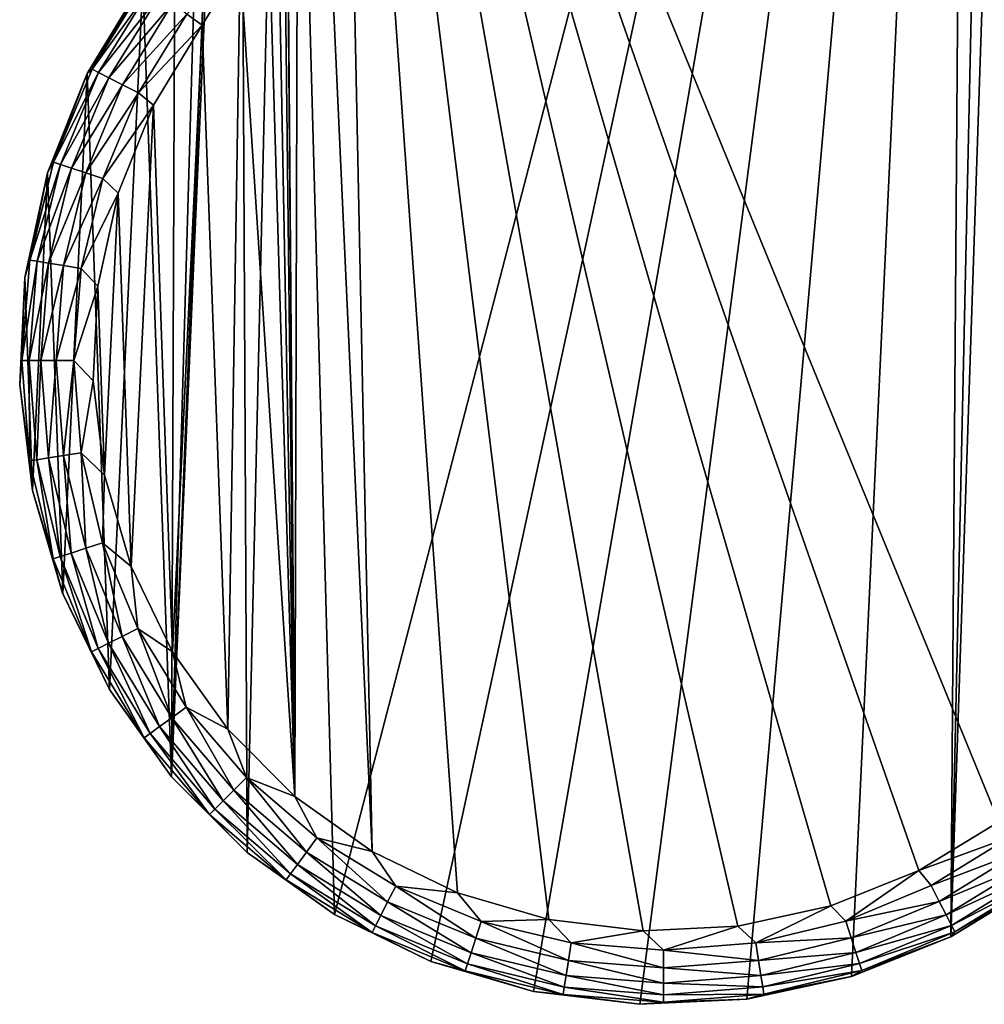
# Model space of a CAD drawing. Header units: metres. Extents: x -86 to 86, y -57 to 57.
# Tile 1 of 256: x -57 to -44, y -57 to -43. Entities that reach past the tile are written whole.
import ezdxf

# ---------------------------------------------------------------- set-up
doc = ezdxf.new("R2010")
doc.units = ezdxf.units.M
doc.layers.add('solid_125286', color=7, linetype='CONTINUOUS')

msp = doc.modelspace()

# ---------------------------------------------------------------- linework, layer by layer
at = {"layer": 'solid_125286'}
for points in [[(-43.045082, -21.202988, -2), (-42.969261, -55.193535, -2), (-44.208092, -55.947418, -2)], [(-43.045082, -21.202988, -2), (-44.208092, -55.947418, -2), (-43.454975, -21.871881, -2)], [(-43.454975, -21.871881, -2), (-44.208092, -55.947418, -2), (-43.964466, -22.46842, -2)], [(-52.585815, -55.646637, -2), (-53.242641, -31.746595, -2), (-43.964466, -22.46842, -2)], [(-52.585815, -55.646637, -2), (-43.964466, -22.46842, -2), (-51.277119, -56.282402, -2)], [(-51.277119, -56.282402, -2), (-43.964466, -22.46842, -2), (-49.880451, -56.692638, -2)], [(-49.880451, -56.692638, -2), (-43.964466, -22.46842, -2), (-48.435753, -56.865662, -2)], [(-48.435753, -56.865662, -2), (-43.964466, -22.46842, -2), (-46.981792, -56.796768, -2)], [(-46.981792, -56.796768, -2), (-43.964466, -22.46842, -2), (-45.559792, -56.487984, -2)], [(-45.559792, -56.487984, -2), (-43.964466, -22.46842, -2), (-44.208092, -55.947418, -2)], [(-53.771656, -54.80233, -2), (-53.884716, -32.505093, -2), (-53.242641, -31.746595, -2)], [(-53.771656, -54.80233, -2), (-53.242641, -31.746595, -2), (-52.585815, -55.646637, -2)], [(-54.800598, -53.773705, -2), (-54.237724, -39.821262, -2), (-53.884716, -32.505093, -2)], [(-54.800598, -53.773705, -2), (-53.884716, -32.505093, -2), (-53.771656, -54.80233, -2)], [(-53.066013, -33.079483, 10), (-52.07412, -54.787449, 10), (-52.535534, -32.453701, 10)], [(-43.557079, -54.384724, 10), (-43.5, -37.5, 10), (-52.535534, -32.453701, 10)], [(-44.644482, -55.047531, 10), (-43.557079, -54.384724, 10), (-52.535534, -32.453701, 10)], [(-45.840694, -55.528103, 10), (-44.644482, -55.047531, 10), (-52.535534, -32.453701, 10)], [(-47.103165, -55.804153, 10), (-45.840694, -55.528103, 10), (-52.535534, -32.453701, 10)], [(-48.391716, -55.866577, 10), (-47.103165, -55.804153, 10), (-52.535534, -32.453701, 10)], [(-49.673691, -55.71423, 10), (-48.391716, -55.866577, 10), (-52.535534, -32.453701, 10)], [(-50.912617, -55.351196, 10), (-49.673691, -55.71423, 10), (-52.535534, -32.453701, 10)], [(-52.07412, -54.787449, 10), (-50.912617, -55.351196, 10), (-52.535534, -32.453701, 10)], [(-53.066013, -33.079483, 10), (-53.238827, -39.774166, 10), (-53.126087, -54.038631, 10)], [(-53.066013, -33.079483, 10), (-53.126087, -54.038631, 10), (-52.07412, -54.787449, 10)], [(-54.800598, -53.773705, -2), (-54.273964, -40.657108, -2), (-54.237724, -39.821262, -2)], [(-53.238827, -39.774166, 10), (-53.239147, -40.279381, 10), (-53.126087, -54.038631, 10)], [(-53.239147, -40.279381, 10), (-53.28204, -40.783924, 10), (-53.126087, -54.038631, 10)], [(-54.800598, -53.773705, -2), (-54.449116, -41.475204, -2), (-54.273964, -40.657108, -2)], [(-53.28204, -40.783924, 10), (-53.367428, -41.283031, 10), (-53.126087, -54.038631, 10)], [(-53.367428, -41.283031, 10), (-53.49419, -41.772079, 10), (-53.126087, -54.038631, 10)], [(-54.800598, -53.773705, -2), (-54.758362, -42.252975, -2), (-54.449116, -41.475204, -2)], [(-53.49419, -41.772079, 10), (-53.867146, -42.706512, 10), (-53.126087, -54.038631, 10)], [(-54.800598, -53.773705, -2), (-55.192783, -42.967983, -2), (-54.758362, -42.252975, -2)], [(-54.593784, -43.404503, 9.965926), (-54.384617, -43.556934, 10), (-53.867146, -42.706512, 10)], [(-53.867146, -42.706512, 10), (-54.384617, -43.556934, 10), (-54.038719, -53.125984, 10)], [(-53.867146, -42.706512, 10), (-54.038719, -53.125984, 10), (-53.126087, -54.038631, 10)], [(-55.949024, -44.211132, 9), (-55.165466, -42.987892, 9.257808), (-55.192783, -42.967983, 9)], [(-55.949024, -44.211132, 9), (-55.192783, -42.967983, 9), (-55.949001, -44.211163, -2)], [(-55.882408, -44.154289, 9.257864), (-55.165466, -42.987892, 9.257808), (-55.949024, -44.211132, 9)], [(-55.949001, -44.211163, -2), (-55.192783, -42.967983, 9), (-55.192783, -42.967983, -2)], [(-55.949001, -44.211163, -2), (-55.192783, -42.967983, -2), (-55.645267, -52.58812, -2)], [(-55.882408, -44.154289, 9.257864), (-55.084827, -43.046654, 9.49932), (-55.165466, -42.987892, 9.257808)], [(-55.793552, -44.199711, 9.49937), (-55.084827, -43.046654, 9.49932), (-55.882408, -44.154289, 9.257864)], [(-55.793552, -44.199711, 9.49937), (-54.956375, -43.140263, 9.706737), (-55.084827, -43.046654, 9.49932)], [(-55.645267, -52.58812, -2), (-55.192783, -42.967983, -2), (-54.800598, -53.773705, -2)], [(-55.793552, -44.199711, 9.49937), (-55.652016, -44.272053, 9.706778), (-54.956375, -43.140263, 9.706737)], [(-55.652016, -44.272053, 9.706778), (-54.788883, -43.262325, 9.865894), (-54.956375, -43.140263, 9.706737)], [(-55.652016, -44.272053, 9.706778), (-55.467468, -44.366386, 9.865924), (-54.788883, -43.262325, 9.865894)], [(-55.467468, -44.366386, 9.865924), (-54.593784, -43.404503, 9.965926), (-54.788883, -43.262325, 9.865894)], [(-55.467468, -44.366386, 9.865924), (-55.252506, -44.476261, 9.96594), (-54.593784, -43.404503, 9.965926)], [(-55.252506, -44.476261, 9.96594), (-54.384617, -43.556934, 10), (-54.593784, -43.404503, 9.965926)], [(-55.252506, -44.476261, 9.96594), (-55.047466, -44.644348, 10), (-54.384617, -43.556934, 10)], [(-54.384617, -43.556934, 10), (-55.047466, -44.644348, 10), (-54.787518, -52.074001, 10)], [(-54.384617, -43.556934, 10), (-54.787518, -52.074001, 10), (-54.038719, -53.125984, 10)], [(-56.407856, -45.418568, 9.25792), (-55.882408, -44.154289, 9.257864), (-55.949024, -44.211132, 9)], [(-55.793552, -44.199711, 9.49937), (-55.882408, -44.154289, 9.257864), (-56.407856, -45.418568, 9.25792)], [(-55.949001, -44.211163, -2), (-56.281429, -51.279629, -2), (-56.488853, -45.562634, -2)], [(-56.488789, -45.562416, 9), (-55.949001, -44.211163, -2), (-56.488853, -45.562634, -2)], [(-56.488789, -45.562416, 9), (-55.949024, -44.211132, 9), (-55.949001, -44.211163, -2)], [(-56.407856, -45.418568, 9.25792), (-55.949024, -44.211132, 9), (-56.488789, -45.562416, 9)], [(-55.793552, -44.199711, 9.49937), (-56.407856, -45.418568, 9.25792), (-56.312969, -45.449516, 9.49942)], [(-55.793552, -44.199711, 9.49937), (-56.312969, -45.449516, 9.49942), (-55.652016, -44.272053, 9.706778)], [(-56.312969, -45.449516, 9.49942), (-56.161839, -45.49881, 9.706819), (-55.652016, -44.272053, 9.706778)], [(-55.949001, -44.211163, -2), (-55.645267, -52.58812, -2), (-56.281429, -51.279629, -2)], [(-55.652016, -44.272053, 9.706778), (-56.161839, -45.49881, 9.706819), (-55.467468, -44.366386, 9.865924)], [(-56.161839, -45.49881, 9.706819), (-55.964787, -45.56308, 9.865952), (-55.467468, -44.366386, 9.865924)], [(-55.467468, -44.366386, 9.865924), (-55.964787, -45.56308, 9.865952), (-55.252506, -44.476261, 9.96594)], [(-55.964787, -45.56308, 9.865952), (-55.735268, -45.637939, 9.965956), (-55.252506, -44.476261, 9.96594)], [(-55.252506, -44.476261, 9.96594), (-55.735268, -45.637939, 9.965956), (-55.047466, -44.644348, 10)], [(-55.735268, -45.637939, 9.965956), (-55.528057, -45.840549, 10), (-55.047466, -44.644348, 10)], [(-55.047466, -44.644348, 10), (-55.528057, -45.840549, 10), (-55.351246, -50.912491, 10)], [(-55.047466, -44.644348, 10), (-55.351246, -50.912491, 10), (-54.787518, -52.074001, 10)], [(-56.728844, -46.749527, 9.257976), (-56.407856, -45.418568, 9.25792), (-56.488789, -45.562416, 9)], [(-56.312969, -45.449516, 9.49942), (-56.407856, -45.418568, 9.25792), (-56.728844, -46.749527, 9.257976)], [(-56.312969, -45.449516, 9.49942), (-56.728844, -46.749527, 9.257976), (-56.630268, -46.765236, 9.499471)], [(-56.312969, -45.449516, 9.49942), (-56.630268, -46.765236, 9.499471), (-56.161839, -45.49881, 9.706819)], [(-56.630268, -46.765236, 9.499471), (-56.47327, -46.790257, 9.70686), (-56.161839, -45.49881, 9.706819)], [(-56.161839, -45.49881, 9.706819), (-56.47327, -46.790257, 9.70686), (-55.964787, -45.56308, 9.865952)], [(-56.797153, -46.98447, 9), (-56.488789, -45.562416, 9), (-56.488853, -45.562634, -2)], [(-56.728844, -46.749527, 9.257976), (-56.488789, -45.562416, 9), (-56.797153, -46.98447, 9)], [(-56.797153, -46.98447, 9), (-56.488853, -45.562634, -2), (-56.797138, -46.984596, -2)], [(-56.488853, -45.562634, -2), (-56.692093, -49.883099, -2), (-56.797138, -46.984596, -2)], [(-56.488853, -45.562634, -2), (-56.281429, -51.279629, -2), (-56.692093, -49.883099, -2)], [(-56.47327, -46.790257, 9.70686), (-56.268578, -46.82288, 9.865982), (-55.964787, -45.56308, 9.865952)], [(-55.964787, -45.56308, 9.865952), (-56.268578, -46.82288, 9.865982), (-55.735268, -45.637939, 9.965956)], [(-56.268578, -46.82288, 9.865982), (-56.030163, -46.860878, 9.965971), (-55.735268, -45.637939, 9.965956)], [(-55.735268, -45.637939, 9.965956), (-56.030163, -46.860878, 9.965971), (-55.528057, -45.840549, 10)], [(-56.030163, -46.860878, 9.965971), (-55.804134, -47.103035, 10), (-55.528057, -45.840549, 10)], [(-55.528057, -45.840549, 10), (-55.804134, -47.103035, 10), (-55.714256, -49.673557, 10)], [(-55.528057, -45.840549, 10), (-55.714256, -49.673557, 10), (-55.351246, -50.912491, 10)], [(-56.837456, -48.114326, 9.258032), (-56.728844, -46.749527, 9.257976), (-56.797153, -46.98447, 9)], [(-56.630268, -46.765236, 9.499471), (-56.728844, -46.749527, 9.257976), (-56.837456, -48.114326, 9.258032)], [(-56.630268, -46.765236, 9.499471), (-56.837456, -48.114326, 9.258032), (-56.737617, -48.114407, 9.499521)], [(-56.630268, -46.765236, 9.499471), (-56.737617, -48.114407, 9.499521), (-56.47327, -46.790257, 9.70686)], [(-56.737617, -48.114407, 9.499521), (-56.578629, -48.114536, 9.706901), (-56.47327, -46.790257, 9.70686)], [(-56.47327, -46.790257, 9.70686), (-56.578629, -48.114536, 9.706901), (-56.268578, -46.82288, 9.865982)], [(-56.578629, -48.114536, 9.706901), (-56.371342, -48.1147, 9.866011), (-56.268578, -46.82288, 9.865982)], [(-56.268578, -46.82288, 9.865982), (-56.371342, -48.1147, 9.866011), (-56.030163, -46.860878, 9.965971)], [(-56.371342, -48.1147, 9.866011), (-56.129913, -48.114895, 9.965986), (-56.030163, -46.860878, 9.965971)], [(-56.030163, -46.860878, 9.965971), (-56.129913, -48.114895, 9.965986), (-55.804134, -47.103035, 10)], [(-56.865589, -48.437954, 9), (-56.797153, -46.98447, 9), (-56.797138, -46.984596, -2)], [(-56.837456, -48.114326, 9.258032), (-56.797153, -46.98447, 9), (-56.865589, -48.437954, 9)], [(-56.865589, -48.437954, 9), (-56.797138, -46.984596, -2), (-56.865566, -48.438473, -2)], [(-56.797138, -46.984596, -2), (-56.692093, -49.883099, -2), (-56.865566, -48.438473, -2)], [(-56.129913, -48.114895, 9.965986), (-55.866581, -48.391582, 10), (-55.804134, -47.103035, 10)], [(-55.804134, -47.103035, 10), (-55.866581, -48.391582, 10), (-55.714256, -49.673557, 10)], [(-56.731007, -49.479298, 9.258088), (-56.837456, -48.114326, 9.258032), (-56.865589, -48.437954, 9)], [(-56.737617, -48.114407, 9.499521), (-56.837456, -48.114326, 9.258032), (-56.731007, -49.479298, 9.258088)], [(-56.737617, -48.114407, 9.499521), (-56.731007, -49.479298, 9.258088), (-56.632374, -49.463741, 9.499572)], [(-56.737617, -48.114407, 9.499521), (-56.632374, -49.463741, 9.499572), (-56.578629, -48.114536, 9.706901)], [(-56.632374, -49.463741, 9.499572), (-56.475315, -49.438969, 9.706943), (-56.578629, -48.114536, 9.706901)], [(-56.578629, -48.114536, 9.706901), (-56.475315, -49.438969, 9.706943), (-56.371342, -48.1147, 9.866011)], [(-56.475315, -49.438969, 9.706943), (-56.27055, -49.40667, 9.86604), (-56.371342, -48.1147, 9.866011)], [(-56.371342, -48.1147, 9.866011), (-56.27055, -49.40667, 9.86604), (-56.129913, -48.114895, 9.965986)], [(-56.27055, -49.40667, 9.86604), (-56.032063, -49.369053, 9.966002), (-56.129913, -48.114895, 9.965986)], [(-56.129913, -48.114895, 9.965986), (-56.032063, -49.369053, 9.966002), (-55.866581, -48.391582, 10)], [(-56.692204, -49.882702, 9), (-56.865589, -48.437954, 9), (-56.865566, -48.438473, -2)], [(-56.731007, -49.479298, 9.258088), (-56.865589, -48.437954, 9), (-56.692204, -49.882702, 9)], [(-56.692204, -49.882702, 9), (-56.865566, -48.438473, -2), (-56.692093, -49.883099, -2)], [(-56.032063, -49.369053, 9.966002), (-55.714256, -49.673557, 10), (-55.866581, -48.391582, 10)], [(-56.27055, -49.40667, 9.86604), (-55.968693, -50.666908, 9.866069), (-56.032063, -49.369053, 9.966002)], [(-56.032063, -49.369053, 9.966002), (-55.739029, -50.592411, 9.966016), (-55.714256, -49.673557, 10)], [(-55.968693, -50.666908, 9.866069), (-55.739029, -50.592411, 9.966016), (-56.032063, -49.369053, 9.966002)], [(-56.632374, -49.463741, 9.499572), (-56.731007, -49.479298, 9.258088), (-56.412125, -50.810753, 9.258144)], [(-56.412125, -50.810753, 9.258144), (-56.731007, -49.479298, 9.258088), (-56.692204, -49.882702, 9)], [(-56.632374, -49.463741, 9.499572), (-56.317135, -50.779942, 9.499622), (-56.475315, -49.438969, 9.706943)], [(-56.632374, -49.463741, 9.499572), (-56.412125, -50.810753, 9.258144), (-56.317135, -50.779942, 9.499622)], [(-56.475315, -49.438969, 9.706943), (-56.165882, -50.730877, 9.706984), (-56.27055, -49.40667, 9.86604)], [(-56.317135, -50.779942, 9.499622), (-56.165882, -50.730877, 9.706984), (-56.475315, -49.438969, 9.706943)], [(-56.165882, -50.730877, 9.706984), (-55.968693, -50.666908, 9.866069), (-56.27055, -49.40667, 9.86604)], [(-55.739029, -50.592411, 9.966016), (-55.351246, -50.912491, 10), (-55.714256, -49.673557, 10)], [(-56.281792, -51.278721, 9), (-56.692204, -49.882702, 9), (-56.692093, -49.883099, -2)], [(-56.412125, -50.810753, 9.258144), (-56.692204, -49.882702, 9), (-56.281792, -51.278721, 9)], [(-56.281792, -51.278721, 9), (-56.692093, -49.883099, -2), (-56.281429, -51.279629, -2)], [(-55.968693, -50.666908, 9.866069), (-55.473213, -51.864326, 9.866098), (-55.739029, -50.592411, 9.966016)], [(-55.739029, -50.592411, 9.966016), (-55.258045, -51.75478, 9.966031), (-55.351246, -50.912491, 10)], [(-55.473213, -51.864326, 9.866098), (-55.258045, -51.75478, 9.966031), (-55.739029, -50.592411, 9.966016)], [(-56.165882, -50.730877, 9.706984), (-55.657963, -51.958385, 9.707025), (-55.968693, -50.666908, 9.866069)], [(-55.657963, -51.958385, 9.707025), (-55.473213, -51.864326, 9.866098), (-55.968693, -50.666908, 9.866069)], [(-56.317135, -50.779942, 9.499622), (-56.412125, -50.810753, 9.258144), (-55.888683, -52.075851, 9.258201)], [(-55.888683, -52.075851, 9.258201), (-56.412125, -50.810753, 9.258144), (-56.281792, -51.278721, 9)], [(-56.317135, -50.779942, 9.499622), (-55.799679, -52.030537, 9.499673), (-56.165882, -50.730877, 9.706984)], [(-56.317135, -50.779942, 9.499622), (-55.888683, -52.075851, 9.258201), (-55.799679, -52.030537, 9.499673)], [(-55.799679, -52.030537, 9.499673), (-55.657963, -51.958385, 9.707025), (-56.165882, -50.730877, 9.706984)], [(-55.258045, -51.75478, 9.966031), (-54.787518, -52.074001, 10), (-55.351246, -50.912491, 10)], [(-55.645706, -52.587425, 9), (-56.281792, -51.278721, 9), (-56.281429, -51.279629, -2)], [(-55.888683, -52.075851, 9.258201), (-56.281792, -51.278721, 9), (-55.645706, -52.587425, 9)], [(-55.645706, -52.587425, 9), (-56.281429, -51.279629, -2), (-55.645267, -52.58812, -2)], [(-55.473213, -51.864326, 9.866098), (-54.796345, -52.969376, 9.866127), (-55.258045, -51.75478, 9.966031)], [(-55.258045, -51.75478, 9.966031), (-54.600983, -52.82748, 9.966046), (-54.787518, -52.074001, 10)], [(-54.796345, -52.969376, 9.866127), (-54.600983, -52.82748, 9.966046), (-55.258045, -51.75478, 9.966031)], [(-55.657963, -51.958385, 9.707025), (-54.964096, -53.091209, 9.707066), (-55.473213, -51.864326, 9.866098)], [(-54.964096, -53.091209, 9.707066), (-54.796345, -52.969376, 9.866127), (-55.473213, -51.864326, 9.866098)], [(-55.799679, -52.030537, 9.499673), (-55.888683, -52.075851, 9.258201), (-55.173595, -53.24337, 9.258257)], [(-55.799679, -52.030537, 9.499673), (-55.092773, -53.184669, 9.499722), (-55.657963, -51.958385, 9.707025)], [(-55.799679, -52.030537, 9.499673), (-55.173595, -53.24337, 9.258257), (-55.092773, -53.184669, 9.499722)], [(-55.092773, -53.184669, 9.499722), (-54.964096, -53.091209, 9.707066), (-55.657963, -51.958385, 9.707025)], [(-55.173595, -53.24337, 9.258257), (-55.888683, -52.075851, 9.258201), (-55.645706, -52.587425, 9)], [(-54.600983, -52.82748, 9.966046), (-54.038719, -53.125984, 10), (-54.787518, -52.074001, 10)], [(-54.801533, -53.772625, 9), (-55.645706, -52.587425, 9), (-55.645267, -52.58812, -2)], [(-55.173595, -53.24337, 9.258257), (-55.645706, -52.587425, 9), (-54.801533, -53.772625, 9)], [(-54.801533, -53.772625, 9), (-55.645267, -52.58812, -2), (-54.800598, -53.773705, -2)], [(-54.796345, -52.969376, 9.866127), (-53.954792, -53.954792, 9.866157), (-54.600983, -52.82748, 9.966046)], [(-54.600983, -52.82748, 9.966046), (-53.784054, -53.784054, 9.966062), (-54.038719, -53.125984, 10)], [(-53.954792, -53.954792, 9.866157), (-53.784054, -53.784054, 9.966062), (-54.600983, -52.82748, 9.966046)], [(-54.964096, -53.091209, 9.707066), (-54.101398, -54.101398, 9.707107), (-54.796345, -52.969376, 9.866127)], [(-54.101398, -54.101398, 9.707107), (-53.954792, -53.954792, 9.866157), (-54.796345, -52.969376, 9.866127)], [(-55.092773, -53.184669, 9.499722), (-54.213863, -54.213863, 9.499773), (-54.964096, -53.091209, 9.707066)], [(-54.213863, -54.213863, 9.499773), (-54.101398, -54.101398, 9.707107), (-54.964096, -53.091209, 9.707066)], [(-53.784054, -53.784054, 9.966062), (-53.126087, -54.038631, 10), (-54.038719, -53.125984, 10)], [(-55.092773, -53.184669, 9.499722), (-55.173595, -53.24337, 9.258257), (-54.284508, -54.284508, 9.258313)], [(-54.284508, -54.284508, 9.258313), (-55.173595, -53.24337, 9.258257), (-54.801533, -53.772625, 9)], [(-55.092773, -53.184669, 9.499722), (-54.284508, -54.284508, 9.258313), (-54.213863, -54.213863, 9.499773)], [(-53.772621, -54.801537, 9), (-54.801533, -53.772625, 9), (-54.800598, -53.773705, -2)], [(-54.284508, -54.284508, 9.258313), (-54.801533, -53.772625, 9), (-53.772621, -54.801537, 9)], [(-53.772621, -54.801537, 9), (-54.800598, -53.773705, -2), (-53.771656, -54.80233, -2)], [(-53.954792, -53.954792, 9.866157), (-52.969315, -54.796265, 9.866185), (-53.784054, -53.784054, 9.966062)], [(-53.784054, -53.784054, 9.966062), (-52.827415, -54.600891, 9.966076), (-53.126087, -54.038631, 10)], [(-52.969315, -54.796265, 9.866185), (-52.827415, -54.600891, 9.966076), (-53.784054, -53.784054, 9.966062)], [(-54.101398, -54.101398, 9.707107), (-53.09116, -54.964027, 9.707148), (-53.954792, -53.954792, 9.866157)], [(-53.09116, -54.964027, 9.707148), (-52.969315, -54.796265, 9.866185), (-53.954792, -53.954792, 9.866157)], [(-52.827415, -54.600891, 9.966076), (-52.07412, -54.787449, 10), (-53.126087, -54.038631, 10)], [(-54.213863, -54.213863, 9.499773), (-53.184635, -55.092728, 9.499824), (-54.101398, -54.101398, 9.707107)], [(-53.184635, -55.092728, 9.499824), (-53.09116, -54.964027, 9.707148), (-54.101398, -54.101398, 9.707107)], [(-54.213863, -54.213863, 9.499773), (-54.284508, -54.284508, 9.258313), (-53.243351, -55.173573, 9.258369)], [(-53.243351, -55.173573, 9.258369), (-54.284508, -54.284508, 9.258313), (-53.772621, -54.801537, 9)], [(-54.213863, -54.213863, 9.499773), (-53.243351, -55.173573, 9.258369), (-53.184635, -55.092728, 9.499824)], [(-43.405098, -54.592968, 9.966196), (-43.557079, -54.384724, 10), (-44.644482, -55.047531, 10)], [(-52.969315, -54.796265, 9.866185), (-51.864235, -55.473034, 9.866215), (-52.827415, -54.600891, 9.966076)], [(-52.827415, -54.600891, 9.966076), (-51.754677, -55.257847, 9.966091), (-52.07412, -54.787449, 10)], [(-51.864235, -55.473034, 9.866215), (-51.754677, -55.257847, 9.966091), (-52.827415, -54.600891, 9.966076)], [(-44.476669, -55.251705, 9.966182), (-43.405098, -54.592968, 9.966196), (-44.644482, -55.047531, 10)], [(-43.262859, -54.788151, 9.866418), (-43.405098, -54.592968, 9.966196), (-44.476669, -55.251705, 9.966182)], [(-52.587425, -55.645706, 9), (-53.772621, -54.801537, 9), (-53.771656, -54.80233, -2)], [(-53.243351, -55.173573, 9.258369), (-53.772621, -54.801537, 9), (-52.587425, -55.645706, 9)], [(-52.587425, -55.645706, 9), (-53.771656, -54.80233, -2), (-52.585815, -55.646637, -2)], [(-53.09116, -54.964027, 9.707148), (-51.958309, -55.657818, 9.707189), (-52.969315, -54.796265, 9.866185)], [(-51.958309, -55.657818, 9.707189), (-51.864235, -55.473034, 9.866215), (-52.969315, -54.796265, 9.866185)], [(-51.754677, -55.257847, 9.966091), (-50.912617, -55.351196, 10), (-52.07412, -54.787449, 10)], [(-44.366753, -55.466751, 9.866388), (-43.262859, -54.788151, 9.866418), (-44.476669, -55.251705, 9.966182)], [(-43.140701, -54.95578, 9.707477), (-43.262859, -54.788151, 9.866418), (-44.366753, -55.466751, 9.866388)], [(-53.184635, -55.092728, 9.499824), (-52.030483, -55.799576, 9.499874), (-53.09116, -54.964027, 9.707148)], [(-52.030483, -55.799576, 9.499874), (-51.958309, -55.657818, 9.707189), (-53.09116, -54.964027, 9.707148)], [(-44.272354, -55.651428, 9.707436), (-43.140701, -54.95578, 9.707477), (-44.366753, -55.466751, 9.866388)], [(-43.046963, -55.084404, 9.500227), (-43.140701, -54.95578, 9.707477), (-44.272354, -55.651428, 9.707436)], [(-53.184635, -55.092728, 9.499824), (-53.243351, -55.173573, 9.258369), (-52.075825, -55.88863, 9.258426)], [(-53.184635, -55.092728, 9.499824), (-52.075825, -55.88863, 9.258426), (-52.030483, -55.799576, 9.499874)], [(-45.638184, -55.73452, 9.966166), (-44.644482, -55.047531, 10), (-45.840694, -55.528103, 10)], [(-45.638184, -55.73452, 9.966166), (-44.476669, -55.251705, 9.966182), (-44.644482, -55.047531, 10)], [(-44.199921, -55.793137, 9.500176), (-43.046963, -55.084404, 9.500227), (-44.272354, -55.651428, 9.707436)], [(-44.199921, -55.793137, 9.500176), (-42.988049, -55.165245, 9.258819), (-43.046963, -55.084404, 9.500227)], [(-52.075825, -55.88863, 9.258426), (-53.243351, -55.173573, 9.258369), (-52.587425, -55.645706, 9)], [(-51.864235, -55.473034, 9.866215), (-50.666817, -55.968403, 9.866243), (-51.754677, -55.257847, 9.966091)], [(-51.754677, -55.257847, 9.966091), (-50.592308, -55.738708, 9.966106), (-50.912617, -55.351196, 10)], [(-50.666817, -55.968403, 9.866243), (-50.592308, -55.738708, 9.966106), (-51.754677, -55.257847, 9.966091)], [(-44.366753, -55.466751, 9.866388), (-44.476669, -55.251705, 9.966182), (-45.638184, -55.73452, 9.966166)], [(-44.211132, -55.949024, 9), (-42.969261, -55.193535, -2), (-42.967983, -55.192783, 9)], [(-44.1544, -55.882195, 9.258763), (-44.211132, -55.949024, 9), (-42.967983, -55.192783, 9)], [(-44.211132, -55.949024, 9), (-44.208092, -55.947418, -2), (-42.969261, -55.193535, -2)], [(-44.199921, -55.793137, 9.500176), (-44.1544, -55.882195, 9.258763), (-42.988049, -55.165245, 9.258819)], [(-42.988049, -55.165245, 9.258819), (-44.1544, -55.882195, 9.258763), (-42.967983, -55.192783, 9)], [(-50.592308, -55.738708, 9.966106), (-49.673691, -55.71423, 10), (-50.912617, -55.351196, 10)], [(-51.958309, -55.657818, 9.707189), (-50.730801, -56.165646, 9.707231), (-51.864235, -55.473034, 9.866215)], [(-50.730801, -56.165646, 9.707231), (-50.666817, -55.968403, 9.866243), (-51.864235, -55.473034, 9.866215)], [(-46.860981, -56.029495, 9.966151), (-45.840694, -55.528103, 10), (-47.103165, -55.804153, 10)], [(-46.860981, -56.029495, 9.966151), (-45.638184, -55.73452, 9.966166), (-45.840694, -55.528103, 10)], [(-45.563297, -55.964119, 9.86636), (-44.366753, -55.466751, 9.866388), (-45.638184, -55.73452, 9.966166)], [(-44.272354, -55.651428, 9.707436), (-44.366753, -55.466751, 9.866388), (-45.563297, -55.964119, 9.86636)], [(-51.278717, -56.281796, 9), (-52.587425, -55.645706, 9), (-52.585815, -55.646637, -2)], [(-52.075825, -55.88863, 9.258426), (-52.587425, -55.645706, 9), (-51.278717, -56.281796, 9)], [(-51.278717, -56.281796, 9), (-52.585815, -55.646637, -2), (-51.277119, -56.282402, -2)], [(-52.030483, -55.799576, 9.499874), (-50.779888, -56.316971, 9.499925), (-51.958309, -55.657818, 9.707189)], [(-50.779888, -56.316971, 9.499925), (-50.730801, -56.165646, 9.707231), (-51.958309, -55.657818, 9.707189)], [(-45.498989, -56.161293, 9.707395), (-44.272354, -55.651428, 9.707436), (-45.563297, -55.964119, 9.86636)], [(-44.199921, -55.793137, 9.500176), (-44.272354, -55.651428, 9.707436), (-45.498989, -56.161293, 9.707395)], [(-52.030483, -55.799576, 9.499874), (-52.075825, -55.88863, 9.258426), (-50.810726, -56.412041, 9.258482)], [(-52.030483, -55.799576, 9.499874), (-50.810726, -56.412041, 9.258482), (-50.779888, -56.316971, 9.499925)], [(-50.666817, -55.968403, 9.866243), (-49.406609, -56.270153, 9.866273), (-50.592308, -55.738708, 9.966106)], [(-50.592308, -55.738708, 9.966106), (-49.368984, -56.03162, 9.966122), (-49.673691, -55.71423, 10)], [(-49.406609, -56.270153, 9.866273), (-49.368984, -56.03162, 9.966122), (-50.592308, -55.738708, 9.966106)], [(-49.368984, -56.03162, 9.966122), (-48.391716, -55.866577, 10), (-49.673691, -55.71423, 10)], [(-48.114895, -56.129349, 9.966136), (-47.103165, -55.804153, 10), (-48.391716, -55.866577, 10)], [(-48.114895, -56.129349, 9.966136), (-46.860981, -56.029495, 9.966151), (-47.103165, -55.804153, 10)], [(-45.563297, -55.964119, 9.86636), (-45.638184, -55.73452, 9.966166), (-46.860981, -56.029495, 9.966151)], [(-45.449642, -56.312584, 9.500126), (-44.199921, -55.793137, 9.500176), (-45.498989, -56.161293, 9.707395)], [(-45.449642, -56.312584, 9.500126), (-44.1544, -55.882195, 9.258763), (-44.199921, -55.793137, 9.500176)], [(-50.810726, -56.412041, 9.258482), (-52.075825, -55.88863, 9.258426), (-51.278717, -56.281796, 9)], [(-49.368984, -56.03162, 9.966122), (-48.114895, -56.129349, 9.966136), (-48.391716, -55.866577, 10)], [(-44.211132, -55.949024, 9), (-45.562416, -56.488789, 9), (-45.559792, -56.487984, -2)], [(-45.418633, -56.407658, 9.258707), (-45.562416, -56.488789, 9), (-44.211132, -55.949024, 9)], [(-44.211132, -55.949024, 9), (-45.559792, -56.487984, -2), (-44.208092, -55.947418, -2)], [(-45.449642, -56.312584, 9.500126), (-45.418633, -56.407658, 9.258707), (-44.1544, -55.882195, 9.258763)], [(-44.1544, -55.882195, 9.258763), (-45.418633, -56.407658, 9.258707), (-44.211132, -55.949024, 9)], [(-50.730801, -56.165646, 9.707231), (-49.438915, -56.474991, 9.707272), (-50.666817, -55.968403, 9.866243)], [(-49.438915, -56.474991, 9.707272), (-49.406609, -56.270153, 9.866273), (-50.666817, -55.968403, 9.866243)], [(-49.406609, -56.270153, 9.866273), (-48.1147, -56.370838, 9.866302), (-49.368984, -56.03162, 9.966122)], [(-48.1147, -56.370838, 9.866302), (-48.114895, -56.129349, 9.966136), (-49.368984, -56.03162, 9.966122)], [(-46.822975, -56.267979, 9.866331), (-46.860981, -56.029495, 9.966151), (-48.114895, -56.129349, 9.966136)], [(-46.822975, -56.267979, 9.866331), (-45.563297, -55.964119, 9.86636), (-46.860981, -56.029495, 9.966151)], [(-45.498989, -56.161293, 9.707395), (-45.563297, -55.964119, 9.86636), (-46.822975, -56.267979, 9.866331)], [(-50.779888, -56.316971, 9.499925), (-49.463703, -56.632145, 9.499975), (-50.730801, -56.165646, 9.707231)], [(-49.463703, -56.632145, 9.499975), (-49.438915, -56.474991, 9.707272), (-50.730801, -56.165646, 9.707231)], [(-48.1147, -56.370838, 9.866302), (-46.822975, -56.267979, 9.866331), (-48.114895, -56.129349, 9.966136)], [(-46.790337, -56.472786, 9.707354), (-45.498989, -56.161293, 9.707395), (-46.822975, -56.267979, 9.866331)], [(-45.449642, -56.312584, 9.500126), (-45.498989, -56.161293, 9.707395), (-46.790337, -56.472786, 9.707354)], [(-49.882694, -56.692204, 9), (-51.278717, -56.281796, 9), (-51.277119, -56.282402, -2)], [(-50.810726, -56.412041, 9.258482), (-51.278717, -56.281796, 9), (-49.882694, -56.692204, 9)], [(-49.882694, -56.692204, 9), (-51.277119, -56.282402, -2), (-49.880451, -56.692638, -2)], [(-50.779888, -56.316971, 9.499925), (-50.810726, -56.412041, 9.258482), (-49.479279, -56.730885, 9.258538)], [(-50.779888, -56.316971, 9.499925), (-49.479279, -56.730885, 9.258538), (-49.463703, -56.632145, 9.499975)], [(-49.438915, -56.474991, 9.707272), (-48.114536, -56.57822, 9.707313), (-49.406609, -56.270153, 9.866273)], [(-48.114536, -56.57822, 9.707313), (-48.1147, -56.370838, 9.866302), (-49.406609, -56.270153, 9.866273)], [(-46.790337, -56.472786, 9.707354), (-46.822975, -56.267979, 9.866331), (-48.1147, -56.370838, 9.866302)], [(-46.765293, -56.629925, 9.500075), (-45.449642, -56.312584, 9.500126), (-46.790337, -56.472786, 9.707354)], [(-46.765293, -56.629925, 9.500075), (-45.418633, -56.407658, 9.258707), (-45.449642, -56.312584, 9.500126)], [(-49.479279, -56.730885, 9.258538), (-50.810726, -56.412041, 9.258482), (-49.882694, -56.692204, 9)], [(-49.463703, -56.632145, 9.499975), (-48.114407, -56.737328, 9.500025), (-49.438915, -56.474991, 9.707272)], [(-48.114407, -56.737328, 9.500025), (-48.114536, -56.57822, 9.707313), (-49.438915, -56.474991, 9.707272)], [(-48.114536, -56.57822, 9.707313), (-46.790337, -56.472786, 9.707354), (-48.1147, -56.370838, 9.866302)], [(-46.765293, -56.629925, 9.500075), (-46.790337, -56.472786, 9.707354), (-48.114536, -56.57822, 9.707313)], [(-46.765293, -56.629925, 9.500075), (-46.749554, -56.728668, 9.258651), (-45.418633, -56.407658, 9.258707)], [(-45.418633, -56.407658, 9.258707), (-46.749554, -56.728668, 9.258651), (-45.562416, -56.488789, 9)], [(-48.114407, -56.737328, 9.500025), (-46.765293, -56.629925, 9.500075), (-48.114536, -56.57822, 9.707313)], [(-45.562416, -56.488789, 9), (-46.98447, -56.797153, 9), (-46.981792, -56.796768, -2)], [(-46.749554, -56.728668, 9.258651), (-46.98447, -56.797153, 9), (-45.562416, -56.488789, 9)], [(-45.562416, -56.488789, 9), (-46.981792, -56.796768, -2), (-45.559792, -56.487984, -2)], [(-48.437962, -56.865589, 9), (-49.882694, -56.692204, 9), (-49.880451, -56.692638, -2)], [(-49.479279, -56.730885, 9.258538), (-49.882694, -56.692204, 9), (-48.437962, -56.865589, 9)], [(-48.437962, -56.865589, 9), (-49.880451, -56.692638, -2), (-48.435753, -56.865662, -2)], [(-49.463703, -56.632145, 9.499975), (-49.479279, -56.730885, 9.258538), (-48.114326, -56.837303, 9.258595)], [(-48.114326, -56.837303, 9.258595), (-49.479279, -56.730885, 9.258538), (-48.437962, -56.865589, 9)], [(-49.463703, -56.632145, 9.499975), (-48.114326, -56.837303, 9.258595), (-48.114407, -56.737328, 9.500025)], [(-48.114407, -56.737328, 9.500025), (-46.749554, -56.728668, 9.258651), (-46.765293, -56.629925, 9.500075)], [(-48.114407, -56.737328, 9.500025), (-48.114326, -56.837303, 9.258595), (-46.749554, -56.728668, 9.258651)], [(-46.749554, -56.728668, 9.258651), (-48.114326, -56.837303, 9.258595), (-46.98447, -56.797153, 9)], [(-46.98447, -56.797153, 9), (-48.437962, -56.865589, 9), (-48.435753, -56.865662, -2)], [(-48.114326, -56.837303, 9.258595), (-48.437962, -56.865589, 9), (-46.98447, -56.797153, 9)], [(-46.98447, -56.797153, 9), (-48.435753, -56.865662, -2), (-46.981792, -56.796768, -2)]]:
    msp.add_3dface(points, dxfattribs=at)

doc.saveas('drawing.dxf')
